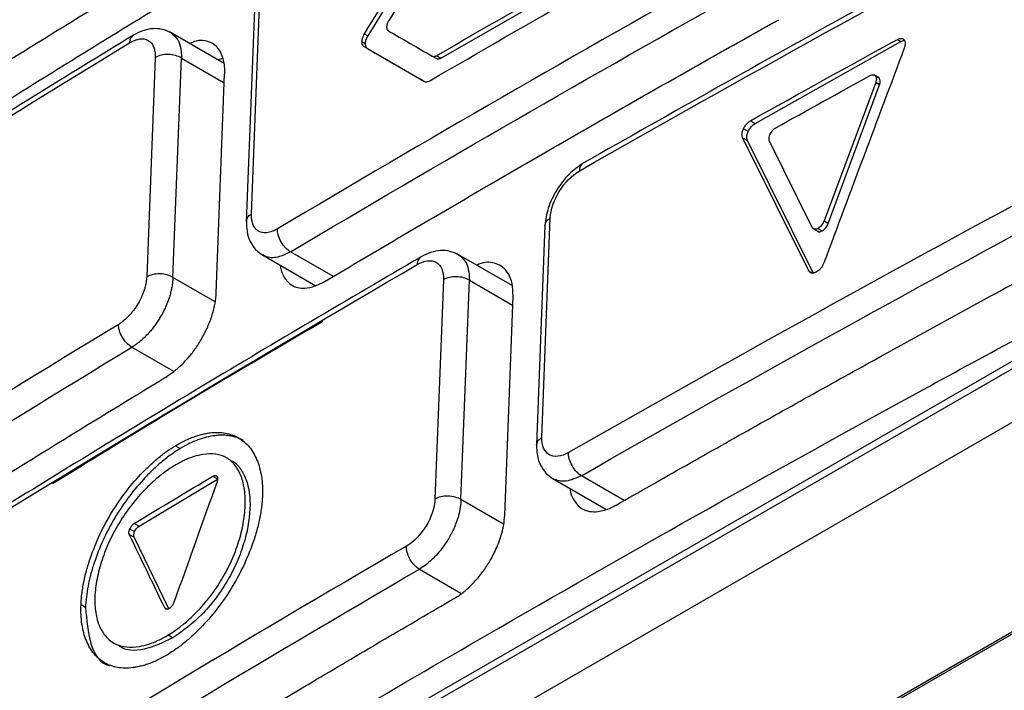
# Model space of a CAD drawing. Header units: millimetres. Extents: x 82 to 1002, y -172 to 1064.
# Tile 56 of 159: x 858.36 to 869.1, y 127.59 to 134.92. Entities that reach past the tile are written whole.
import ezdxf

# ---------------------------------------------------------------- set-up
doc = ezdxf.new("R2010")
doc.units = ezdxf.units.MM

msp = doc.modelspace()

# ---------------------------------------------------------------- linework, layer by layer
at = {"color": 7, "linetype": 'Continuous', "lineweight": 25}
for p, q in [((862.886, 135.93), (862.156, 134.742)), ((864.471, 135.366), (862.955, 134.497)), ((860.922, 135.118), (860.829, 132.708)), ((860.886, 132.795), (860.978, 135.191)), ((860.588, 134.44), (859.989, 134.785)), ((862.117, 134.764), (862.156, 134.742)), ((867.937, 134.701), (867.944, 134.705)), ((867.937, 134.701), (867.976, 134.679)), ((868.002, 134.704), (867.993, 134.709)), ((868.01, 134.697), (868.013, 134.693)), ((862.089, 134.68), (862.128, 134.658)), ((862.112, 134.625), (862.151, 134.603)), ((862.151, 134.603), (862.774, 134.243)), ((866.385, 133.783), (867.976, 134.679)), ((859.835, 134.502), (859.742, 132.107)), ((860.028, 132.102), (860.121, 134.498)), ((860.574, 134.495), (860.519, 134.479)), ((862.859, 134.519), (862.906, 134.492)), ((862.907, 134.524), (862.955, 134.497)), ((860.501, 131.931), (860.593, 134.327)), ((867.724, 134.29), (867.681, 134.315)), ((867.698, 134.303), (867.74, 134.279)), ((867.7, 134.23), (867.136, 132.718)), ((867.183, 132.691), (867.741, 134.206)), ((867.741, 134.206), (867.7, 134.23)), ((866.309, 133.696), (866.257, 133.726)), ((866.333, 133.813), (866.385, 133.783)), ((866.247, 133.628), (866.245, 133.634)), ((866.247, 133.628), (866.3, 133.598)), ((867.021, 132.143), (866.3, 133.598)), ((867.007, 132.647), (866.541, 133.589)), ((864.057, 130.354), (864.148, 132.751)), ((864.089, 132.67), (863.998, 130.273)), ((867.136, 132.718), (867.183, 132.691)), ((867.025, 132.63), (867.074, 132.602)), ((867.07, 132.637), (867.117, 132.61)), ((860.999, 132.351), (861.587, 132.011)), ((863.732, 132.012), (863.129, 132.36)), ((867.134, 132.26), (867.128, 132.247)), ((867.051, 132.159), (867.041, 132.154)), ((862.981, 132.077), (862.889, 129.68)), ((863.173, 129.674), (863.264, 132.07)), ((863.65, 129.5), (863.741, 131.897)), ((854.471, 122.022), (870.874, 131.492)), ((869.773, 131.522), (855.695, 123.394)), ((869.722, 131.411), (855.644, 123.284)), ((860.056, 130.263), (860.109, 130.233)), ((859.658, 129.384), (860.516, 129.899)), ((864.167, 129.909), (864.754, 129.57)), ((871.97, 129.834), (857.343, 121.39)), ((857.613, 121.525), (871.696, 129.655)), ((859.558, 129.356), (859.61, 129.326)), ((859.606, 129.414), (859.658, 129.384)), ((859.552, 129.293), (859.604, 129.263)), ((859.982, 128.481), (859.604, 129.263)), ((859.074, 128.495), (859.025, 128.524)), ((859.988, 128.484), (859.981, 128.481)), ((860.039, 128.551), (860.036, 128.542)), ((859.976, 128.195), (860.029, 128.164))]:
    msp.add_line(p, q, dxfattribs=at)
at = {"color": 8, "linetype": 'Continuous', "lineweight": 25}
for p, q in [((860.121, 134.498), (860.589, 134.227)), ((861.78, 132.111), (861.312, 132.381)), ((866.973, 132.171), (867.012, 132.148)), ((860.489, 131.836), (860.028, 132.102)), ((863.264, 132.07), (863.737, 131.797)), ((859.58, 131.34), (860.033, 131.078)), ((860.463, 129.93), (860.516, 129.9)), ((864.956, 129.664), (864.487, 129.935)), ((863.637, 129.405), (863.173, 129.674)), ((862.719, 128.915), (863.173, 128.653)), ((859.964, 128.476), (859.939, 128.491))]:
    msp.add_line(p, q, dxfattribs=at)
at = {"color": 7, "linetype": 'Continuous', "lineweight": 25}
msp.add_arc((859.834, 131.955), 0.178, 119.9942, 121.2728, dxfattribs=at)
for points, knots in [([(874.441, 143.566), (874.193, 143.44), (873.696, 143.188), (872.955, 142.807), (872.217, 142.425), (871.482, 142.041), (870.75, 141.655), (870.022, 141.267), (869.296, 140.877), (868.574, 140.486), (867.855, 140.092), (867.139, 139.697), (866.426, 139.3), (865.717, 138.902), (865.01, 138.501), (864.307, 138.099), (863.607, 137.694), (862.91, 137.288), (862.216, 136.88), (861.525, 136.471), (860.837, 136.059), (860.153, 135.646), (859.472, 135.231), (858.793, 134.814), (858.118, 134.395), (857.447, 133.974), (856.778, 133.552), (856.112, 133.128), (855.45, 132.702), (854.791, 132.274), (854.354, 131.987), (854.135, 131.844)], [0, 0, 0, 0, 0.034527, 0.069044, 0.103552, 0.138053, 0.172546, 0.207033, 0.241513, 0.275989, 0.31046, 0.344927, 0.379391, 0.413852, 0.448312, 0.482771, 0.517229, 0.551688, 0.586148, 0.620609, 0.655073, 0.68954, 0.724011, 0.758487, 0.792967, 0.827454, 0.861947, 0.896448, 0.930956, 0.965473, 1, 1, 1, 1]), ([(874.796, 143.362), (874.548, 143.236), (874.052, 142.984), (873.311, 142.603), (872.574, 142.221), (871.839, 141.837), (871.108, 141.452), (870.379, 141.064), (869.654, 140.674), (868.931, 140.282), (868.212, 139.889), (867.496, 139.494), (866.783, 139.097), (866.073, 138.698), (865.366, 138.297), (864.662, 137.894), (863.961, 137.489), (863.263, 137.083), (862.569, 136.675), (861.878, 136.265), (861.19, 135.853), (860.505, 135.44), (859.824, 135.025), (859.145, 134.607), (858.47, 134.189), (857.799, 133.768), (857.13, 133.346), (856.465, 132.922), (855.803, 132.496), (855.145, 132.069), (854.708, 131.782), (854.49, 131.639)], [0, 0, 0, 0, 0.034483, 0.068965, 0.103448, 0.137931, 0.172413, 0.206896, 0.241379, 0.275862, 0.310344, 0.344827, 0.37931, 0.413793, 0.448276, 0.482759, 0.517241, 0.551724, 0.586207, 0.62069, 0.655173, 0.689656, 0.724138, 0.758621, 0.793104, 0.827587, 0.862069, 0.896552, 0.931035, 0.965517, 1, 1, 1, 1]), ([(869.925, 136.348), (869.098, 135.901), (867.271, 134.914), (865.484, 133.903), (864.506, 133.349)], [0, 0, 0, 0, 0.452481, 1, 1, 1, 1]), ([(861.691, 132.06), (861.924, 132.198), (862.389, 132.474), (863.09, 132.885), (863.794, 133.295), (864.501, 133.704), (865.211, 134.11), (865.924, 134.515), (866.402, 134.783), (866.641, 134.917)], [0, 0, 0, 0, 0.142864, 0.285721, 0.428574, 0.571426, 0.714279, 0.857136, 1, 1, 1, 1]), ([(862.384, 134.907), (862.382, 134.904), (862.379, 134.898), (862.376, 134.892), (862.374, 134.889)], [0, 0, 0, 0, 0.5127681, 1, 1, 1, 1]), ([(860.006, 134.775), (859.976, 134.79), (859.915, 134.818), (859.809, 134.823), (859.699, 134.802), (859.628, 134.765), (859.594, 134.747)], [0, 0, 0, 0, 0.256087, 0.510678, 0.759856, 1, 1, 1, 1]), ([(862.364, 134.86), (862.363, 134.856), (862.362, 134.85), (862.362, 134.843), (862.361, 134.84)], [0, 0, 0, 0, 0.486867, 1, 1, 1, 1]), ([(862.361, 134.84), (862.361, 134.837), (862.361, 134.832), (862.362, 134.827), (862.362, 134.824)], [0, 0, 0, 0, 0.51301, 1, 1, 1, 1]), ([(862.362, 134.824), (862.363, 134.821), (862.364, 134.813), (862.368, 134.807), (862.37, 134.805)], [0, 0, 0, 0, 0.501455, 1, 1, 1, 1]), ([(862.374, 134.889), (862.372, 134.884), (862.368, 134.874), (862.365, 134.865), (862.364, 134.86)], [0, 0, 0, 0, 0.500993, 1, 1, 1, 1]), ([(862.37, 134.805), (862.371, 134.803), (862.374, 134.799), (862.378, 134.797), (862.38, 134.796)], [0, 0, 0, 0, 0.487096, 1, 1, 1, 1]), ([(859.598, 134.749), (858.873, 134.304), (857.271, 133.321), (855.71, 132.317), (854.855, 131.767)], [0, 0, 0, 0, 0.4524809, 1, 1, 1, 1]), ([(859.555, 134.664), (859.564, 134.669), (859.579, 134.678), (859.6, 134.687), (859.625, 134.697), (859.652, 134.705), (859.712, 134.712), (859.779, 134.69), (859.82, 134.622), (859.832, 134.568), (859.835, 134.533), (859.835, 134.514), (859.835, 134.502)], [0, 0, 0, 0, 0.056114, 0.095794, 0.141615, 0.2217, 0.287578, 0.570989, 0.784726, 0.892056, 0.934202, 1, 1, 1, 1]), ([(860.593, 134.327), (860.593, 134.328), (860.594, 134.34), (860.594, 134.381), (860.588, 134.463), (860.552, 134.576), (860.477, 134.66), (860.378, 134.69), (860.295, 134.694), (860.236, 134.667), (860.212, 134.656)], [0, 0, 0, 0, 0.004407, 0.043343, 0.155171, 0.33525, 0.583198, 0.744832, 0.89595, 1, 1, 1, 1]), ([(862.156, 134.742), (862.152, 134.735), (862.144, 134.721), (862.135, 134.699), (862.129, 134.678), (862.128, 134.664), (862.128, 134.658)], [0, 0, 0, 0, 0.247965, 0.498059, 0.748654, 1, 1, 1, 1]), ([(867.944, 134.705), (867.949, 134.707), (867.958, 134.711), (867.972, 134.713), (867.985, 134.713), (867.993, 134.71), (867.997, 134.708)], [0, 0, 0, 0, 0.252318, 0.498212, 0.745019, 1, 1, 1, 1]), ([(867.976, 134.679), (867.986, 134.684), (868, 134.69), (868.011, 134.69), (868.014, 134.69)], [0, 0, 0, 0, 0.743276, 1, 1, 1, 1]), ([(867.997, 134.708), (867.999, 134.707), (868.004, 134.704), (868.008, 134.699), (868.01, 134.697)], [0, 0, 0, 0, 0.497147, 1, 1, 1, 1]), ([(868.013, 134.693), (868.015, 134.689), (868.019, 134.681), (868.022, 134.667), (868.023, 134.651), (868.021, 134.639), (868.02, 134.633)], [0, 0, 0, 0, 0.252114, 0.497901, 0.74476, 1, 1, 1, 1]), ([(862.128, 134.658), (862.128, 134.651), (862.128, 134.639), (862.132, 134.623), (862.14, 134.611), (862.147, 134.605), (862.151, 134.603)], [0, 0, 0, 0, 0.255109, 0.500032, 0.744938, 1, 1, 1, 1]), ([(868.02, 134.633), (868.019, 134.629), (868.017, 134.62), (868.014, 134.611), (868.012, 134.606)], [0, 0, 0, 0, 0.49698, 1, 1, 1, 1]), ([(860.121, 134.498), (860.084, 134.521), (860.032, 134.535), (859.927, 134.538), (859.875, 134.526), (859.838, 134.504)], [0, 0, 0, 0, 0.5, 0.5, 1, 1, 1, 1]), ([(862.859, 134.519), (862.861, 134.518), (862.864, 134.516), (862.868, 134.515), (862.87, 134.515)], [0, 0, 0, 0, 0.513002, 1, 1, 1, 1]), ([(862.87, 134.515), (862.873, 134.515), (862.88, 134.514), (862.887, 134.516), (862.891, 134.517)], [0, 0, 0, 0, 0.50124, 1, 1, 1, 1]), ([(862.891, 134.517), (862.894, 134.518), (862.899, 134.52), (862.905, 134.523), (862.907, 134.524)], [0, 0, 0, 0, 0.4869302, 1, 1, 1, 1]), ([(862.955, 134.497), (862.95, 134.495), (862.941, 134.49), (862.928, 134.487), (862.916, 134.487), (862.91, 134.49), (862.906, 134.492)], [0, 0, 0, 0, 0.254905, 0.49974, 0.744709, 1, 1, 1, 1]), ([(866.246, 133.698), (866.248, 133.703), (866.25, 133.712), (866.254, 133.721), (866.257, 133.726)], [0, 0, 0, 0, 0.497061, 1, 1, 1, 1]), ([(866.261, 133.734), (866.264, 133.74), (866.271, 133.752), (866.283, 133.769), (866.296, 133.785), (866.306, 133.793), (866.311, 133.798)], [0, 0, 0, 0, 0.252336, 0.498236, 0.745038, 1, 1, 1, 1]), ([(866.311, 133.798), (866.314, 133.801), (866.322, 133.806), (866.329, 133.811), (866.333, 133.813)], [0, 0, 0, 0, 0.49716, 1, 1, 1, 1]), ([(866.245, 133.634), (866.244, 133.638), (866.241, 133.647), (866.24, 133.663), (866.242, 133.68), (866.245, 133.692), (866.246, 133.698)], [0, 0, 0, 0, 0.25236, 0.498252, 0.745038, 1, 1, 1, 1]), ([(864.506, 133.349), (864.453, 133.312), (864.348, 133.238), (864.212, 133.059), (864.114, 132.857), (864.098, 132.732), (864.089, 132.669)], [0, 0, 0, 0, 0.250196, 0.49966, 0.749517, 1, 1, 1, 1]), ([(864.148, 132.751), (864.152, 132.84), (864.188, 132.947), (864.304, 133.137), (864.384, 133.218), (864.464, 133.264)], [0, 0, 0, 0, 0.5, 0.5, 1, 1, 1, 1]), ([(861.169, 132.632), (861.162, 132.628), (861.143, 132.617), (861.104, 132.6), (861.048, 132.586), (860.992, 132.591), (860.949, 132.613), (860.919, 132.645), (860.9, 132.683), (860.889, 132.724), (860.885, 132.76), (860.886, 132.784), (860.886, 132.795)], [0, 0, 0, 0, 0.0468035, 0.1184656, 0.255337, 0.4261876, 0.5444023, 0.6578571, 0.7740217, 0.8597158, 0.9394813, 1, 1, 1, 1]), ([(860.83, 132.719), (860.831, 132.679), (860.832, 132.599), (860.869, 132.492), (860.927, 132.401), (860.983, 132.363), (861.01, 132.344)], [0, 0, 0, 0, 0.241484, 0.490684, 0.744532, 1, 1, 1, 1]), ([(861.312, 132.381), (861.295, 132.391), (861.276, 132.405), (861.24, 132.442), (861.223, 132.465), (861.194, 132.514), (861.184, 132.541), (861.171, 132.59), (861.168, 132.613), (861.169, 132.632)], [0, 0, 0, 0, 0.25, 0.25, 0.5, 0.5, 0.75, 0.75, 1, 1, 1, 1]), ([(864.866, 129.614), (865.12, 129.759), (865.629, 130.049), (866.395, 130.481), (867.165, 130.912), (867.938, 131.34), (868.714, 131.767), (869.493, 132.192), (870.016, 132.473), (870.277, 132.614)], [0, 0, 0, 0, 0.1428407, 0.2856824, 0.4285277, 0.5713794, 0.7142402, 0.8571129, 1, 1, 1, 1]), ([(867.066, 132.607), (867.066, 132.606), (867.07, 132.601), (867.087, 132.598), (867.106, 132.605), (867.117, 132.61)], [0, 0, 0, 0, 0.03076, 0.409086, 1, 1, 1, 1]), ([(862.737, 132.327), (861.943, 131.861), (860.189, 130.83), (858.478, 129.776), (857.542, 129.198)], [0, 0, 0, 0, 0.452481, 1, 1, 1, 1]), ([(863.147, 132.349), (863.117, 132.364), (863.057, 132.392), (862.951, 132.399), (862.841, 132.38), (862.771, 132.345), (862.737, 132.327)], [0, 0, 0, 0, 0.255853, 0.510207, 0.759405, 1, 1, 1, 1]), ([(861.202, 132.233), (861.202, 132.225), (861.205, 132.176), (861.242, 132.093), (861.323, 132.002), (861.448, 131.975), (861.565, 131.999), (861.639, 132.033), (861.675, 132.052), (861.686, 132.058), (861.69, 132.059), (861.691, 132.06)], [0, 0, 0, 0, 0.033539, 0.191409, 0.424337, 0.667491, 0.84468, 0.955554, 0.986068, 0.995097, 1, 1, 1, 1]), ([(862.694, 132.242), (862.773, 132.288), (862.849, 132.297), (862.955, 132.236), (862.984, 132.166), (862.981, 132.077)], [0, 0, 0, 0, 0.5, 0.5, 1, 1, 1, 1]), ([(863.741, 131.897), (863.74, 131.945), (863.737, 132.038), (863.696, 132.143), (863.635, 132.215), (863.539, 132.264), (863.439, 132.277), (863.361, 132.242), (863.346, 132.235)], [0, 0, 0, 0, 0.183279, 0.355607, 0.516977, 0.66738, 0.934165, 1, 1, 1, 1]), ([(867.128, 132.247), (867.126, 132.241), (867.12, 132.229), (867.108, 132.211), (867.093, 132.192), (867.074, 132.173), (867.059, 132.164), (867.051, 132.159)], [0, 0, 0, 0, 0.163389, 0.329383, 0.502591, 0.750374, 1, 1, 1, 1]), ([(852.793, 132.154), (852.762, 131.315), (852.727, 130.371), (852.633, 129.15), (852.851, 128.831), (853.132, 128.378), (853.573, 127.688), (854.342, 126.487), (855.062, 125.333), (855.662, 124.453), (855.845, 124.096), (856.099, 123.97), (856.371, 123.962), (856.739, 124.148), (857.154, 124.42), (857.762, 124.793), (858.823, 125.448), (860.815, 126.652), (864.007, 128.529), (867.366, 130.423), (869.673, 131.666), (870.405, 132.06)], [0, 0, 0, 0, 0.091607, 0.10302, 0.125827, 0.148952, 0.185292, 0.250183, 0.366061, 0.388962, 0.4118, 0.423077, 0.434299, 0.451425, 0.468853, 0.486281, 0.52736, 0.600711, 0.731686, 0.914868, 1, 1, 1, 1]), ([(859.742, 132.107), (859.741, 132.096), (859.74, 132.079), (859.736, 132.052), (859.731, 132.021), (859.721, 131.984), (859.693, 131.899), (859.654, 131.821), (859.61, 131.758), (859.599, 131.743), (859.588, 131.73), (859.568, 131.704), (859.533, 131.666), (859.495, 131.632), (859.462, 131.607), (859.446, 131.596), (859.436, 131.589)], [0, 0, 0, 0, 0.05699, 0.09637, 0.141431, 0.220111, 0.285283, 0.569812, 0.599527, 0.63244, 0.653417, 0.677217, 0.785584, 0.892052, 0.932357, 1, 1, 1, 1]), ([(860.028, 132.102), (860.011, 132.112), (859.991, 132.122), (859.942, 132.135), (859.915, 132.14), (859.86, 132.141), (859.832, 132.138), (859.783, 132.127), (859.762, 132.118), (859.745, 132.109)], [0, 0, 0, 0, 0.25, 0.25, 0.5, 0.5, 0.75, 0.75, 1, 1, 1, 1]), ([(863.264, 132.07), (863.227, 132.094), (863.175, 132.108), (863.07, 132.11), (863.018, 132.099), (862.981, 132.077)], [0, 0, 0, 0, 0.5, 0.5, 1, 1, 1, 1]), ([(867.041, 132.154), (867.036, 132.152), (867.026, 132.148), (867.012, 132.147), (866.998, 132.149), (866.983, 132.155), (866.976, 132.166), (866.973, 132.171)], [0, 0, 0, 0, 0.163319, 0.329292, 0.502553, 0.750322, 1, 1, 1, 1]), ([(860.028, 132.102), (860.027, 132.087), (860.026, 132.056), (860.019, 132.009), (860.01, 131.961), (859.997, 131.912), (859.982, 131.863), (859.963, 131.814), (859.943, 131.767), (859.92, 131.72), (859.894, 131.674), (859.867, 131.63), (859.839, 131.588), (859.809, 131.547), (859.778, 131.51), (859.746, 131.474), (859.713, 131.442), (859.68, 131.412), (859.647, 131.384), (859.613, 131.36), (859.591, 131.346), (859.58, 131.34)], [0, 0, 0, 0, 0.057009, 0.11353, 0.169563, 0.225108, 0.280167, 0.334739, 0.388823, 0.442422, 0.495535, 0.548161, 0.600303, 0.651959, 0.703131, 0.753818, 0.804021, 0.85374, 0.902976, 0.951729, 1, 1, 1, 1]), ([(859.96, 131.018), (859.974, 131.028), (860.003, 131.046), (860.047, 131.079), (860.091, 131.117), (860.135, 131.158), (860.178, 131.204), (860.22, 131.253), (860.261, 131.306), (860.3, 131.362), (860.336, 131.421), (860.37, 131.482), (860.401, 131.545), (860.429, 131.61), (860.452, 131.675), (860.472, 131.741), (860.486, 131.806), (860.497, 131.87), (860.499, 131.911), (860.501, 131.931)], [0, 0, 0, 0, 0.053444, 0.107554, 0.162332, 0.21778, 0.273898, 0.330688, 0.38815, 0.446287, 0.505098, 0.564585, 0.624749, 0.685591, 0.747112, 0.809313, 0.872193, 0.935756, 1, 1, 1, 1]), ([(859.58, 131.34), (859.563, 131.349), (859.544, 131.363), (859.507, 131.4), (859.49, 131.423), (859.461, 131.472), (859.45, 131.498), (859.437, 131.547), (859.435, 131.57), (859.436, 131.589)], [0, 0, 0, 0, 0.25, 0.25, 0.5, 0.5, 0.75, 0.75, 1, 1, 1, 1]), ([(855.213, 128.044), (855.435, 128.188), (855.881, 128.474), (856.553, 128.903), (857.228, 129.329), (857.906, 129.754), (858.587, 130.178), (859.272, 130.599), (859.73, 130.879), (859.96, 131.018)], [0, 0, 0, 0, 0.1429116, 0.2858007, 0.4286697, 0.5715216, 0.7143588, 0.857184, 1, 1, 1, 1]), ([(860.056, 130.263), (860.075, 130.274), (860.112, 130.296), (860.167, 130.323), (860.221, 130.347), (860.275, 130.367), (860.329, 130.383), (860.381, 130.396), (860.476, 130.411), (860.605, 130.409), (860.75, 130.357), (860.867, 130.257), (860.937, 130.136), (860.976, 130.022), (860.996, 129.927), (861.007, 129.825), (861.006, 129.752), (861.005, 129.715)], [0, 0, 0, 0, 0.035793, 0.071404, 0.10695, 0.142545, 0.178306, 0.214346, 0.250777, 0.376002, 0.500221, 0.62423, 0.749864, 0.813126, 0.875497, 0.937583, 1, 1, 1, 1]), ([(860.797, 130.319), (860.784, 130.326), (860.759, 130.34), (860.718, 130.355), (860.676, 130.367), (860.631, 130.374), (860.585, 130.378), (860.536, 130.378), (860.474, 130.372), (860.396, 130.358), (860.302, 130.328), (860.206, 130.288), (860.142, 130.251), (860.109, 130.233)], [0, 0, 0, 0, 0.071031, 0.141752, 0.21239, 0.283173, 0.354329, 0.426079, 0.498642, 0.625379, 0.750363, 0.874821, 1, 1, 1, 1]), ([(864.346, 130.188), (864.267, 130.143), (864.19, 130.134), (864.083, 130.196), (864.053, 130.265), (864.057, 130.354)], [0, 0, 0, 0, 0.5, 0.5, 1, 1, 1, 1]), ([(859.025, 128.524), (859.026, 128.545), (859.028, 128.588), (859.035, 128.655), (859.046, 128.722), (859.059, 128.792), (859.075, 128.862), (859.095, 128.934), (859.136, 129.067), (859.211, 129.261), (859.34, 129.509), (859.496, 129.743), (859.643, 129.918), (859.768, 130.042), (859.863, 130.127), (859.959, 130.202), (860.024, 130.243), (860.056, 130.263)], [0, 0, 0, 0, 0.035789, 0.071399, 0.106944, 0.142541, 0.178303, 0.214345, 0.250777, 0.375993, 0.500224, 0.624254, 0.749863, 0.813151, 0.875529, 0.937606, 1, 1, 1, 1]), ([(860.109, 130.233), (860.091, 130.221), (860.054, 130.198), (859.998, 130.159), (859.943, 130.117), (859.888, 130.072), (859.834, 130.023), (859.779, 129.971), (859.682, 129.871), (859.547, 129.712), (859.391, 129.479), (859.261, 129.232), (859.178, 129.02), (859.128, 128.852), (859.1, 128.729), (859.081, 128.609), (859.076, 128.533), (859.074, 128.495)], [0, 0, 0, 0, 0.0357898, 0.0714106, 0.1069782, 0.142609, 0.1784187, 0.2145213, 0.2510283, 0.376133, 0.5002433, 0.623937, 0.7492498, 0.8126182, 0.8751229, 0.9373768, 1, 1, 1, 1]), ([(859.976, 128.195), (859.994, 128.206), (860.03, 128.228), (860.083, 128.266), (860.136, 128.307), (860.188, 128.351), (860.24, 128.398), (860.325, 128.483), (860.439, 128.614), (860.567, 128.803), (860.672, 129.006), (860.75, 129.213), (860.801, 129.416), (860.822, 129.607), (860.815, 129.782), (860.777, 129.933), (860.712, 130.054), (860.618, 130.137), (860.498, 130.177), (860.374, 130.174), (860.258, 130.147), (860.154, 130.107), (860.084, 130.067), (860.048, 130.047)], [0, 0, 0, 0, 0.0212206, 0.0422174, 0.0630699, 0.083859, 0.1046664, 0.1255737, 0.1889529, 0.2508428, 0.3121493, 0.3755194, 0.43769, 0.5003733, 0.5630422, 0.625353, 0.6885187, 0.750196, 0.8116976, 0.8749406, 0.9164502, 0.9579221, 1, 1, 1, 1]), ([(863.998, 130.272), (863.999, 130.233), (864.001, 130.154), (864.038, 130.048), (864.097, 129.958), (864.152, 129.92), (864.18, 129.901)], [0, 0, 0, 0, 0.242112, 0.491511, 0.745174, 1, 1, 1, 1]), ([(864.487, 129.935), (864.47, 129.945), (864.451, 129.96), (864.416, 129.997), (864.399, 130.02), (864.371, 130.07), (864.361, 130.096), (864.348, 130.146), (864.345, 130.169), (864.346, 130.188)], [0, 0, 0, 0, 0.25, 0.25, 0.5, 0.5, 0.75, 0.75, 1, 1, 1, 1]), ([(860.666, 130.099), (860.666, 130.099), (860.706, 130.086), (860.763, 130.02), (860.852, 129.864), (860.888, 129.584), (860.827, 129.249), (860.723, 128.973), (860.618, 128.771), (860.491, 128.583), (860.297, 128.356), (860.136, 128.241), (860.029, 128.164)], [0, 0, 0, 0, 0.000782, 0.082806, 0.167322, 0.3336, 0.500291, 0.584721, 0.666908, 0.748784, 0.833086, 1, 1, 1, 1]), ([(860.048, 130.047), (860.03, 130.036), (859.994, 130.013), (859.939, 129.975), (859.886, 129.934), (859.833, 129.889), (859.78, 129.841), (859.694, 129.756), (859.577, 129.623), (859.445, 129.432), (859.333, 129.227), (859.25, 129.015), (859.194, 128.806), (859.171, 128.611), (859.18, 128.435), (859.222, 128.286), (859.294, 128.169), (859.394, 128.093), (859.518, 128.057), (859.645, 128.063), (859.763, 128.093), (859.868, 128.134), (859.94, 128.175), (859.976, 128.195)], [0, 0, 0, 0, 0.021134, 0.042077, 0.062904, 0.083691, 0.104516, 0.125455, 0.188649, 0.250733, 0.312539, 0.375629, 0.438268, 0.50052, 0.562666, 0.625403, 0.688176, 0.750177, 0.811949, 0.874964, 0.916516, 0.957991, 1, 1, 1, 1]), ([(860.467, 129.932), (860.47, 129.934), (860.477, 129.936), (860.485, 129.938), (860.494, 129.938), (860.498, 129.936), (860.5, 129.935)], [0, 0, 0, 0, 0.24703, 0.499202, 0.750703, 1, 1, 1, 1]), ([(860.5, 129.935), (860.502, 129.934), (860.505, 129.933), (860.508, 129.93), (860.509, 129.928)], [0, 0, 0, 0, 0.493937, 1, 1, 1, 1]), ([(860.515, 129.887), (860.514, 129.884), (860.513, 129.878), (860.511, 129.872), (860.51, 129.869)], [0, 0, 0, 0, 0.492984, 1, 1, 1, 1]), ([(860.511, 129.925), (860.512, 129.923), (860.514, 129.918), (860.516, 129.909), (860.517, 129.899), (860.515, 129.891), (860.515, 129.887)], [0, 0, 0, 0, 0.2460889, 0.4983974, 0.7500924, 1, 1, 1, 1]), ([(864.365, 129.795), (864.365, 129.789), (864.367, 129.745), (864.404, 129.659), (864.474, 129.576), (864.574, 129.541), (864.68, 129.539), (864.775, 129.568), (864.841, 129.601), (864.858, 129.61), (864.864, 129.613), (864.865, 129.614), (864.866, 129.614)], [0, 0, 0, 0, 0.020426, 0.172941, 0.425217, 0.574166, 0.719679, 0.925011, 0.978864, 0.993517, 0.997776, 1, 1, 1, 1]), ([(861.005, 129.715), (861.004, 129.694), (861.002, 129.651), (860.994, 129.584), (860.984, 129.516), (860.971, 129.447), (860.954, 129.377), (860.935, 129.305), (860.893, 129.173), (860.817, 128.979), (860.687, 128.732), (860.53, 128.499), (860.382, 128.324), (860.257, 128.2), (860.161, 128.115), (860.065, 128.04), (860, 128), (859.968, 127.979)], [0, 0, 0, 0, 0.035787, 0.071396, 0.106941, 0.142538, 0.178301, 0.214343, 0.250777, 0.375997, 0.500224, 0.624261, 0.749862, 0.813152, 0.87553, 0.937606, 1, 1, 1, 1]), ([(862.889, 129.68), (862.886, 129.592), (862.85, 129.484), (862.735, 129.294), (862.656, 129.212), (862.577, 129.166)], [0, 0, 0, 0, 0.5, 0.5, 1, 1, 1, 1]), ([(863.173, 129.674), (863.172, 129.659), (863.17, 129.629), (863.164, 129.584), (863.156, 129.539), (863.145, 129.495), (863.132, 129.453), (863.117, 129.413), (863.102, 129.375), (863.086, 129.339), (863.069, 129.305), (863.052, 129.273), (863.023, 129.224), (862.98, 129.158), (862.918, 129.081), (862.853, 129.014), (862.786, 128.957), (862.741, 128.929), (862.719, 128.915)], [0, 0, 0, 0, 0.056473, 0.11074, 0.162802, 0.212658, 0.260309, 0.305755, 0.348994, 0.390028, 0.428856, 0.465478, 0.499893, 0.603434, 0.705213, 0.805232, 0.903494, 1, 1, 1, 1]), ([(863.173, 129.674), (863.156, 129.684), (863.135, 129.694), (863.086, 129.707), (863.059, 129.712), (863.003, 129.713), (862.976, 129.71), (862.927, 129.699), (862.906, 129.69), (862.889, 129.68)], [0, 0, 0, 0, 0.25, 0.25, 0.5, 0.5, 0.75, 0.75, 1, 1, 1, 1]), ([(863.098, 128.594), (863.113, 128.603), (863.142, 128.62), (863.186, 128.652), (863.23, 128.688), (863.274, 128.728), (863.318, 128.773), (863.36, 128.821), (863.402, 128.873), (863.442, 128.929), (863.481, 128.989), (863.519, 129.057), (863.557, 129.134), (863.592, 129.218), (863.621, 129.31), (863.642, 129.406), (863.647, 129.468), (863.65, 129.5)], [0, 0, 0, 0, 0.052171, 0.105195, 0.159074, 0.213808, 0.269398, 0.325845, 0.38315, 0.441314, 0.500336, 0.566925, 0.640191, 0.720134, 0.80675, 0.90004, 1, 1, 1, 1]), ([(859.551, 129.296), (859.55, 129.299), (859.548, 129.305), (859.548, 129.315), (859.549, 129.326), (859.551, 129.334), (859.552, 129.338)], [0, 0, 0, 0, 0.246207, 0.498522, 0.750187, 1, 1, 1, 1]), ([(859.552, 129.338), (859.552, 129.341), (859.554, 129.347), (859.557, 129.353), (859.558, 129.356)], [0, 0, 0, 0, 0.4930227, 1, 1, 1, 1]), ([(859.561, 129.361), (859.563, 129.365), (859.567, 129.373), (859.574, 129.384), (859.583, 129.395), (859.589, 129.401), (859.592, 129.403)], [0, 0, 0, 0, 0.2470669, 0.4992878, 0.7508375, 1, 1, 1, 1]), ([(859.592, 129.403), (859.594, 129.405), (859.599, 129.409), (859.603, 129.412), (859.606, 129.414)], [0, 0, 0, 0, 0.494017, 1, 1, 1, 1]), ([(862.719, 128.915), (862.702, 128.925), (862.683, 128.939), (862.647, 128.976), (862.63, 128.999), (862.602, 129.049), (862.592, 129.075), (862.579, 129.124), (862.576, 129.147), (862.577, 129.166)], [0, 0, 0, 0, 0.25, 0.25, 0.5, 0.5, 0.75, 0.75, 1, 1, 1, 1]), ([(859.014, 120.717), (859.215, 120.847), (859.617, 121.107), (860.225, 121.495), (860.836, 121.88), (861.451, 122.265), (862.069, 122.647), (862.69, 123.027), (863.316, 123.406), (863.944, 123.782), (864.576, 124.157), (865.212, 124.53), (866.029, 125.004), (867.03, 125.576), (868.221, 126.244), (869.423, 126.905), (870.636, 127.559), (871.859, 128.207), (872.684, 128.634), (873.096, 128.847)], [0, 0, 0, 0, 0.045459, 0.090915, 0.13637, 0.181823, 0.227277, 0.272734, 0.318193, 0.363657, 0.409126, 0.454603, 0.500087, 0.583437, 0.666763, 0.750075, 0.83338, 0.916686, 1, 1, 1, 1]), ([(857.903, 125.47), (858.146, 125.621), (858.634, 125.922), (859.37, 126.372), (860.109, 126.82), (860.851, 127.267), (861.597, 127.711), (862.345, 128.154), (862.847, 128.447), (863.098, 128.594)], [0, 0, 0, 0, 0.142887, 0.28576, 0.428621, 0.571472, 0.714318, 0.857159, 1, 1, 1, 1]), ([(859.968, 127.979), (859.949, 127.968), (859.912, 127.947), (859.857, 127.919), (859.803, 127.895), (859.749, 127.875), (859.696, 127.859), (859.643, 127.846), (859.55, 127.831), (859.421, 127.832), (859.277, 127.884), (859.161, 127.983), (859.092, 128.103), (859.053, 128.218), (859.034, 128.312), (859.023, 128.414), (859.024, 128.487), (859.025, 128.524)], [0, 0, 0, 0, 0.035789, 0.071399, 0.106943, 0.142538, 0.1783, 0.214342, 0.250776, 0.375995, 0.50022, 0.624232, 0.749864, 0.813132, 0.875504, 0.937588, 1, 1, 1, 1]), ([(859.074, 128.495), (859.086, 128.359), (859.109, 128.088), (859.23, 127.88), (859.334, 127.862), (859.335, 127.862)], [0, 0, 0, 0, 0.5000974, 0.9973526, 1, 1, 1, 1]), ([(859.981, 128.481), (859.977, 128.479), (859.968, 128.475), (859.956, 128.476), (859.945, 128.481), (859.941, 128.487), (859.939, 128.491)], [0, 0, 0, 0, 0.246038, 0.495834, 0.747696, 1, 1, 1, 1]), ([(860.036, 128.542), (860.033, 128.536), (860.027, 128.524), (860.015, 128.508), (860.002, 128.494), (859.993, 128.487), (859.988, 128.484)], [0, 0, 0, 0, 0.246136, 0.495955, 0.74781, 1, 1, 1, 1]), ([(860.029, 128.164), (859.922, 128.114), (859.709, 128.012), (859.509, 128.022), (859.438, 128.078), (859.433, 128.082)], [0, 0, 0, 0, 0.4823086, 0.9625442, 1, 1, 1, 1])]:
    msp.add_open_spline(points, degree=3, knots=knots, dxfattribs=at)
for points in [[(864.464, 133.264), (866.243, 134.28), (868.05, 135.28), (869.884, 136.263)], [(862.839, 135.957), (862.615, 135.588), (862.374, 135.19), (862.117, 134.764)], [(862.907, 135.771), (862.732, 135.483), (862.558, 135.195), (862.384, 134.907)], [(866.122, 135.491), (864.446, 134.553), (862.795, 133.599), (861.169, 132.632)], [(862.907, 134.524), (863.409, 134.816), (863.912, 135.107), (864.418, 135.396)], [(861.312, 132.381), (862.937, 133.348), (864.587, 134.3), (866.262, 135.239)], [(862.834, 134.25), (863.378, 134.567), (863.925, 134.883), (864.474, 135.197)], [(862.38, 134.796), (862.539, 134.704), (862.699, 134.611), (862.859, 134.519)], [(862.092, 134.701), (862.091, 134.694), (862.09, 134.687), (862.089, 134.68)], [(862.104, 134.738), (862.098, 134.726), (862.094, 134.713), (862.092, 134.701)], [(862.117, 134.764), (862.112, 134.756), (862.108, 134.747), (862.104, 134.738)], [(866.333, 133.813), (866.865, 134.111), (867.4, 134.407), (867.937, 134.701)], [(854.812, 131.683), (856.366, 132.691), (857.947, 133.685), (859.555, 134.664)], [(862.089, 134.68), (862.089, 134.672), (862.09, 134.665), (862.091, 134.658)], [(862.091, 134.658), (862.093, 134.649), (862.096, 134.641), (862.101, 134.634)], [(862.101, 134.634), (862.104, 134.631), (862.108, 134.627), (862.112, 134.625)], [(862.112, 134.625), (862.335, 134.496), (862.556, 134.369), (862.774, 134.243)], [(868.012, 134.606), (867.719, 133.824), (867.426, 133.043), (867.134, 132.26)], [(859.835, 134.502), (859.836, 134.503), (859.837, 134.504), (859.838, 134.504)], [(866.61, 133.736), (866.952, 133.927), (867.295, 134.117), (867.639, 134.307)], [(867.639, 134.307), (867.645, 134.31), (867.651, 134.312), (867.657, 134.314)], [(867.657, 134.314), (867.673, 134.318), (867.686, 134.315), (867.695, 134.306)], [(867.695, 134.306), (867.696, 134.305), (867.697, 134.304), (867.698, 134.303)], [(867.698, 134.303), (867.701, 134.299), (867.704, 134.295), (867.705, 134.29)], [(867.705, 134.29), (867.709, 134.275), (867.708, 134.257), (867.702, 134.237)], [(867.74, 134.279), (867.736, 134.284), (867.731, 134.288), (867.725, 134.29)], [(867.741, 134.206), (867.752, 134.236), (867.752, 134.264), (867.74, 134.279)], [(862.774, 134.243), (862.778, 134.24), (862.784, 134.239), (862.789, 134.238)], [(862.789, 134.238), (862.797, 134.237), (862.806, 134.238), (862.816, 134.242)], [(862.816, 134.242), (862.822, 134.244), (862.828, 134.246), (862.834, 134.25)], [(867.702, 134.237), (867.701, 134.235), (867.7, 134.232), (867.7, 134.23)], [(866.257, 133.726), (866.258, 133.729), (866.259, 133.731), (866.261, 133.734)], [(866.309, 133.696), (866.326, 133.733), (866.355, 133.766), (866.385, 133.783)], [(866.561, 133.688), (866.573, 133.707), (866.588, 133.723), (866.605, 133.733)], [(866.605, 133.733), (866.606, 133.734), (866.608, 133.735), (866.61, 133.736)], [(866.973, 132.171), (866.731, 132.657), (866.489, 133.143), (866.247, 133.628)], [(866.3, 133.598), (866.288, 133.621), (866.292, 133.659), (866.309, 133.696)], [(866.536, 133.604), (866.534, 133.62), (866.537, 133.64), (866.546, 133.66)], [(866.546, 133.66), (866.547, 133.662), (866.547, 133.664), (866.548, 133.667)], [(866.548, 133.667), (866.552, 133.674), (866.556, 133.681), (866.561, 133.688)], [(866.541, 133.589), (866.539, 133.593), (866.537, 133.599), (866.536, 133.604)], [(869.761, 133.19), (867.93, 132.205), (866.125, 131.204), (864.346, 130.188)], [(864.487, 129.935), (866.264, 130.951), (868.068, 131.951), (869.898, 132.935)], [(867.011, 132.641), (867.01, 132.642), (867.008, 132.644), (867.007, 132.647)], [(867.07, 132.637), (867.046, 132.624), (867.023, 132.625), (867.011, 132.641)], [(867.079, 132.642), (867.076, 132.64), (867.073, 132.639), (867.07, 132.637)], [(867.136, 132.718), (867.125, 132.689), (867.103, 132.659), (867.079, 132.642)], [(867.117, 132.61), (867.144, 132.625), (867.171, 132.658), (867.183, 132.691)], [(857.499, 129.113), (859.202, 130.172), (860.934, 131.215), (862.694, 132.242)], [(859.436, 131.589), (857.826, 130.611), (856.242, 129.619), (854.685, 128.613)], [(854.834, 128.365), (856.39, 129.37), (857.972, 130.362), (859.58, 131.34)], [(859.606, 129.414), (859.891, 129.586), (860.177, 129.758), (860.463, 129.93)], [(860.51, 129.869), (860.353, 129.43), (860.196, 128.991), (860.039, 128.551)], [(860.463, 129.93), (860.465, 129.931), (860.466, 129.931), (860.467, 129.932)], [(860.509, 129.928), (860.51, 129.927), (860.51, 129.926), (860.511, 129.925)], [(859.558, 129.356), (859.559, 129.358), (859.56, 129.36), (859.561, 129.361)], [(859.604, 129.263), (859.597, 129.278), (859.599, 129.302), (859.61, 129.326)], [(859.61, 129.326), (859.621, 129.35), (859.639, 129.373), (859.658, 129.384)], [(859.552, 129.293), (859.552, 129.294), (859.551, 129.295), (859.551, 129.296)], [(859.939, 128.491), (859.81, 128.758), (859.681, 129.026), (859.552, 129.293)], [(862.577, 129.166), (860.816, 128.14), (859.083, 127.098), (857.377, 126.04)], [(857.523, 125.791), (859.228, 126.848), (860.96, 127.889), (862.719, 128.915)]]:
    msp.add_open_spline(points, degree=3, dxfattribs=at)
at = {"color": 8, "linetype": 'Continuous', "lineweight": 25}
for points, knots in [([(859.555, 134.664), (859.558, 134.683), (859.563, 134.721), (859.587, 134.739), (859.599, 134.749)], [0, 0, 0, 0, 0.492461, 1, 1, 1, 1]), ([(860.004, 134.776), (860.032, 134.753), (860.082, 134.712), (860.113, 134.618), (860.121, 134.551), (860.121, 134.514), (860.121, 134.502), (860.121, 134.498)], [0, 0, 0, 0, 0.4052654, 0.7091521, 0.9075055, 0.9670069, 1, 1, 1, 1]), ([(864.506, 133.348), (864.494, 133.339), (864.471, 133.321), (864.466, 133.282), (864.464, 133.264)], [0, 0, 0, 0, 0.511762, 1, 1, 1, 1]), ([(860.83, 132.713), (860.832, 132.728), (860.837, 132.759), (860.869, 132.783), (860.886, 132.795)], [0, 0, 0, 0, 0.490977, 1, 1, 1, 1]), ([(864.09, 132.67), (864.093, 132.685), (864.098, 132.716), (864.131, 132.739), (864.148, 132.751)], [0, 0, 0, 0, 0.486193, 1, 1, 1, 1]), ([(861.312, 132.381), (861.271, 132.361), (861.178, 132.315), (861.073, 132.312), (861.021, 132.341), (861.006, 132.349)], [0, 0, 0, 0, 0.358887, 0.808503, 1, 1, 1, 1]), ([(862.737, 132.327), (862.725, 132.318), (862.702, 132.299), (862.697, 132.261), (862.694, 132.242)], [0, 0, 0, 0, 0.509843, 1, 1, 1, 1]), ([(863.145, 132.35), (863.173, 132.327), (863.221, 132.288), (863.259, 132.188), (863.262, 132.112), (863.264, 132.07)], [0, 0, 0, 0, 0.395146, 0.672012, 1, 1, 1, 1]), ([(861.665, 131.621), (861.076, 131.275), (860.081, 130.69), (859.11, 130.09), (858.713, 129.845)], [0, 0, 0, 0, 0.591026, 1, 1, 1, 1]), ([(863.998, 130.272), (864.001, 130.287), (864.007, 130.319), (864.04, 130.342), (864.057, 130.354)], [0, 0, 0, 0, 0.491893, 1, 1, 1, 1]), ([(864.487, 129.935), (864.43, 129.91), (864.344, 129.871), (864.243, 129.874), (864.2, 129.893), (864.178, 129.902)], [0, 0, 0, 0, 0.489327, 0.743681, 1, 1, 1, 1])]:
    msp.add_open_spline(points, degree=3, knots=knots, dxfattribs=at)

doc.saveas('drawing.dxf')
